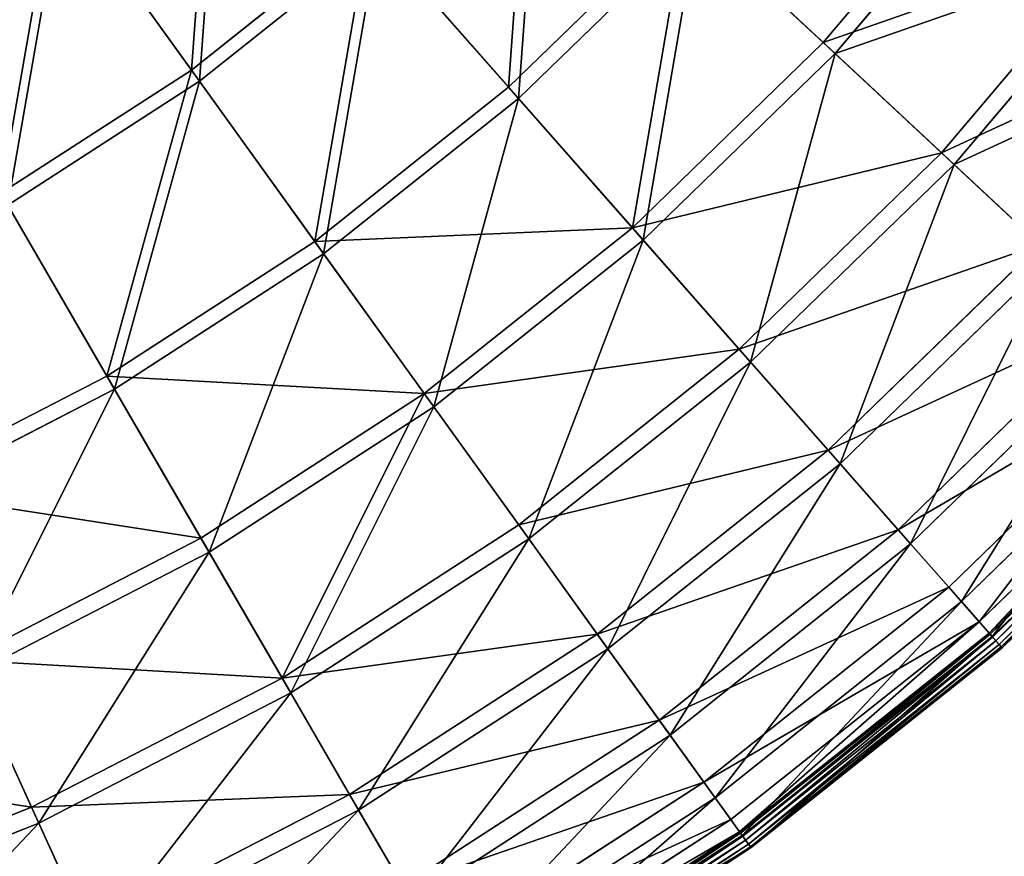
# Model space of a CAD drawing. Extents: x 0 to 923, y 0 to 335.
# Tile 16 of 164: x 228 to 278, y 31 to 74. Entities that reach past the tile are written whole.
import ezdxf

# ---------------------------------------------------------------- set-up
doc = ezdxf.new("R2010")
doc.units = 0
doc.layers.get('0').update_dxf_attribs({"color": 13, "linetype": 'CONTINUOUS'})

# ---------------------------------------------------------------- blocks, each defined once
blk = doc.blocks.new('GROUP_4')
for p, q in [((268.903, 72.691, 91.112), (277.697, 83.096, 91.112)), ((278.359, 82.59, 91.669), (269.512, 72.122, 91.669)), ((236.55, 71.284, 115.964), (229.577, 80.975, 126.772)), ((229.948, 80.46, 127.547), (236.964, 70.709, 116.673)), ((252.788, 70.402, 104.039), (261.885, 79.239, 104.039)), ((268.903, 72.691, 91.112), (261.885, 79.239, 104.039)), ((262.451, 78.711, 104.675), (253.3, 69.821, 104.675)), ((262.451, 78.711, 104.675), (269.512, 72.122, 91.669)), ((236.55, 71.284, 115.964), (245.638, 78.524, 115.964)), ((252.788, 70.402, 104.039), (245.638, 78.524, 115.964)), ((246.106, 77.993, 116.673), (236.964, 70.709, 116.673)), ((246.106, 77.993, 116.673), (253.3, 69.821, 104.675)), ((274.959, 67.039, 77.308), (284.278, 78.065, 77.308)), ((284.981, 77.529, 77.78), (275.605, 66.436, 77.78)), ((259.131, 63.198, 91.112), (268.903, 72.691, 91.112)), ((274.959, 67.039, 77.308), (268.903, 72.691, 91.112)), ((269.512, 72.122, 91.669), (259.681, 62.572, 91.669)), ((269.512, 72.122, 91.669), (275.605, 66.436, 77.78)), ((226.796, 64.969, 115.964), (236.55, 71.284, 115.964)), ((242.87, 62.5, 104.039), (236.55, 71.284, 115.964)), ((236.964, 70.709, 116.673), (227.151, 64.356, 116.673)), ((236.964, 70.709, 116.673), (243.322, 61.871, 104.675)), ((242.87, 62.5, 104.039), (252.788, 70.402, 104.039)), ((259.131, 63.198, 91.112), (252.788, 70.402, 104.039)), ((253.3, 69.821, 104.675), (243.322, 61.871, 104.675)), ((253.3, 69.821, 104.675), (259.681, 62.572, 91.669)), ((264.604, 56.98, 77.308), (274.959, 67.039, 77.308)), ((279.996, 62.339, 62.759), (274.959, 67.039, 77.308)), ((275.605, 66.436, 77.78), (265.188, 56.316, 77.78)), ((275.605, 66.436, 77.78), (280.673, 61.708, 63.143)), ((232.224, 55.608, 104.039), (226.796, 64.969, 115.964)), ((232.613, 54.938, 104.675), (227.151, 64.356, 116.673)), ((248.475, 54.708, 91.112), (259.131, 63.198, 91.112)), ((264.604, 56.98, 77.308), (259.131, 63.198, 91.112)), ((259.681, 62.572, 91.669), (248.962, 54.032, 91.669)), ((259.681, 62.572, 91.669), (265.188, 56.316, 77.78)), ((232.224, 55.608, 104.039), (242.87, 62.5, 104.039)), ((248.475, 54.708, 91.112), (242.87, 62.5, 104.039)), ((269.157, 51.809, 62.759), (279.996, 62.339, 62.759)), ((243.322, 61.871, 104.675), (232.613, 54.938, 104.675)), ((243.322, 61.871, 104.675), (248.962, 54.032, 91.669)), ((280.673, 61.708, 63.143), (269.768, 51.114, 63.143)), ((272.743, 47.734, 47.606), (283.965, 58.636, 47.606)), ((284.667, 57.982, 47.897), (273.377, 47.014, 47.897)), ((253.313, 47.984, 77.308), (264.604, 56.98, 77.308)), ((269.157, 51.809, 62.759), (264.604, 56.98, 77.308)), ((265.188, 56.316, 77.78), (253.829, 47.266, 77.78)), ((265.188, 56.316, 77.78), (269.768, 51.114, 63.143)), ((220.955, 49.792, 104.039), (232.224, 55.608, 104.039)), ((237.039, 47.304, 91.112), (232.224, 55.608, 104.039)), ((275.33, 44.795, 31.994), (286.828, 55.965, 31.994)), ((287.547, 55.294, 32.19), (275.98, 44.058, 32.19)), ((232.613, 54.938, 104.675), (221.275, 49.087, 104.675)), ((237.457, 46.583, 91.669), (232.613, 54.938, 104.675)), ((237.039, 47.304, 91.112), (248.475, 54.708, 91.112)), ((253.313, 47.984, 77.308), (248.475, 54.708, 91.112)), ((248.962, 54.032, 91.669), (237.457, 46.583, 91.669)), ((248.962, 54.032, 91.669), (253.829, 47.266, 77.78)), ((276.893, 43.021, 16.074), (288.557, 54.352, 16.074)), ((277.4, 42.444, 0.45), (289.119, 53.828, 0.45)), ((289.176, 53.774, 0.204), (277.453, 42.385, 0.204)), ((289.286, 53.671, 16.173), (277.552, 42.272, 16.173)), ((289.317, 53.643, 0.03), (277.58, 42.24, 0.03)), ((277.747, 42.05, -0.025), (289.502, 53.47, -0.025)), ((277.91, 41.865, 0.055), (289.682, 53.302, 0.055)), ((278.025, 41.734, 0.246), (289.81, 53.183, 0.246)), ((278.061, 41.693, 0.499), (289.85, 53.145, 0.499)), ((257.337, 42.391, 62.759), (269.157, 51.809, 62.759)), ((272.743, 47.734, 47.606), (269.157, 51.809, 62.759)), ((269.768, 51.114, 63.143), (257.877, 41.64, 63.143)), ((269.768, 51.114, 63.143), (273.377, 47.014, 47.897)), ((241.195, 40.138, 77.308), (253.313, 47.984, 77.308)), ((257.337, 42.391, 62.759), (253.313, 47.984, 77.308)), ((260.507, 37.985, 47.606), (272.743, 47.734, 47.606)), ((275.33, 44.795, 31.994), (272.743, 47.734, 47.606)), ((224.933, 41.056, 91.112), (237.039, 47.304, 91.112)), ((241.195, 40.138, 77.308), (237.039, 47.304, 91.112)), ((253.829, 47.266, 77.78), (241.638, 39.373, 77.78)), ((253.829, 47.266, 77.78), (257.877, 41.64, 63.143)), ((273.377, 47.014, 47.897), (261.067, 37.206, 47.897)), ((273.377, 47.014, 47.897), (275.98, 44.058, 32.19)), ((237.457, 46.583, 91.669), (225.278, 40.298, 91.669)), ((241.638, 39.373, 77.78), (237.457, 46.583, 91.669)), ((262.793, 34.807, 31.994), (275.33, 44.795, 31.994)), ((276.893, 43.021, 16.074), (275.33, 44.795, 31.994)), ((275.98, 44.058, 32.19), (263.367, 34.009, 32.19)), ((275.98, 44.058, 32.19), (277.552, 42.272, 16.173)), ((264.174, 32.888, 16.074), (276.893, 43.021, 16.074)), ((277.4, 42.444, 0.45), (276.893, 43.021, 16.074)), ((244.651, 34.178, 62.759), (257.337, 42.391, 62.759)), ((260.507, 37.985, 47.606), (257.337, 42.391, 62.759)), ((264.623, 32.264, 0.45), (277.4, 42.444, 0.45)), ((277.453, 42.385, 0.204), (264.669, 32.199, 0.204)), ((277.4, 42.444, 0.45), (277.453, 42.385, 0.204)), ((277.453, 42.385, 0.204), (277.58, 42.24, 0.03)), ((277.552, 42.272, 16.173), (264.757, 32.078, 16.173)), ((277.58, 42.24, 0.03), (264.781, 32.044, 0.03)), ((264.929, 31.838, -0.025), (277.747, 42.05, -0.025)), ((265.073, 31.638, 0.055), (277.91, 41.865, 0.055)), ((277.552, 42.272, 16.173), (278.061, 41.693, 0.499)), ((277.58, 42.24, 0.03), (277.747, 42.05, -0.025)), ((277.91, 41.865, 0.055), (277.747, 42.05, -0.025)), ((278.025, 41.734, 0.246), (277.91, 41.865, 0.055)), ((257.877, 41.64, 63.143), (245.115, 33.377, 63.143)), ((257.877, 41.64, 63.143), (261.067, 37.206, 47.897)), ((265.175, 31.496, 0.246), (278.025, 41.734, 0.246)), ((265.207, 31.452, 0.499), (278.061, 41.693, 0.499)), ((278.061, 41.693, 0.499), (278.025, 41.734, 0.246)), ((228.366, 33.517, 77.308), (224.933, 41.056, 91.112)), ((228.732, 32.713, 77.78), (225.278, 40.298, 91.669)), ((228.366, 33.517, 77.308), (241.195, 40.138, 77.308)), ((244.651, 34.178, 62.759), (241.195, 40.138, 77.308)), ((241.638, 39.373, 77.78), (228.732, 32.713, 77.78)), ((245.115, 33.377, 63.143), (241.638, 39.373, 77.78)), ((247.374, 29.482, 47.606), (260.507, 37.985, 47.606)), ((262.793, 34.807, 31.994), (260.507, 37.985, 47.606)), ((261.067, 37.206, 47.897), (247.855, 28.652, 47.897)), ((261.067, 37.206, 47.897), (263.367, 34.009, 32.19)), ((249.338, 26.095, 31.994), (262.793, 34.807, 31.994)), ((264.174, 32.888, 16.074), (262.793, 34.807, 31.994)), ((231.221, 27.248, 62.759), (244.651, 34.178, 62.759)), ((247.374, 29.482, 47.606), (244.651, 34.178, 62.759)), ((263.367, 34.009, 32.19), (249.831, 25.245, 32.19)), ((263.367, 34.009, 32.19), (264.757, 32.078, 16.173)), ((214.949, 28.186, 77.308), (228.366, 33.517, 77.308)), ((231.221, 27.248, 62.759), (228.366, 33.517, 77.308)), ((245.115, 33.377, 63.143), (231.604, 26.405, 63.143)), ((247.855, 28.652, 47.897), (245.115, 33.377, 63.143)), ((250.524, 24.05, 16.074), (264.174, 32.888, 16.074)), ((264.623, 32.264, 0.45), (264.174, 32.888, 16.074)), ((228.732, 32.713, 77.78), (215.235, 27.35, 77.78)), ((231.604, 26.405, 63.143), (228.732, 32.713, 77.78)), ((250.909, 23.385, 0.45), (264.623, 32.264, 0.45)), ((264.669, 32.199, 0.204), (250.949, 23.316, 0.204)), ((264.757, 32.078, 16.173), (251.024, 23.187, 16.173)), ((264.781, 32.044, 0.03), (251.045, 23.15, 0.03)), ((251.172, 22.931, -0.025), (264.929, 31.838, -0.025)), ((264.623, 32.264, 0.45), (264.669, 32.199, 0.204)), ((264.669, 32.199, 0.204), (264.781, 32.044, 0.03)), ((264.757, 32.078, 16.173), (265.207, 31.452, 0.499)), ((264.781, 32.044, 0.03), (264.929, 31.838, -0.025)), ((265.073, 31.638, 0.055), (264.929, 31.838, -0.025)), ((251.296, 22.718, 0.055), (265.073, 31.638, 0.055)), ((251.383, 22.567, 0.246), (265.175, 31.496, 0.246)), ((251.411, 22.52, 0.499), (265.207, 31.452, 0.499)), ((265.175, 31.496, 0.246), (265.073, 31.638, 0.055)), ((265.207, 31.452, 0.499), (265.175, 31.496, 0.246))]:
    blk.add_line(p, q)
mesh = blk.add_polyface()
corners = [(261.885, 79.239, 104.039), (277.697, 83.096, 91.112), (268.903, 72.691, 91.112), (270.071, 88.925, 104.039)]
mesh.append_faces([[corners[k] for k in face] for face in [(0, 1, 2), (1, 0, 3)]], dxfattribs={"vtx0": -1})
mesh = blk.add_polyface()
corners = [(278.359, 82.59, 91.669), (262.451, 78.711, 104.675), (269.512, 72.122, 91.669), (270.686, 88.454, 104.675)]
mesh.append_faces([[corners[k] for k in face] for face in [(0, 1, 2), (1, 0, 3)]], dxfattribs={"vtx0": -1})
mesh = blk.add_polyface()
corners = [(237.749, 87.486, 126.772), (236.55, 71.284, 115.964), (229.577, 80.975, 126.772), (245.638, 78.524, 115.964)]
mesh.append_faces([[corners[k] for k in face] for face in [(0, 1, 2), (1, 0, 3)]], dxfattribs={"vtx0": -1})
mesh = blk.add_polyface()
corners = [(236.964, 70.709, 116.673), (238.169, 87.009, 127.547), (229.948, 80.46, 127.547), (246.106, 77.993, 116.673)]
mesh.append_faces([[corners[k] for k in face] for face in [(0, 1, 2), (1, 0, 3)]], dxfattribs={"vtx0": -1})
mesh = blk.add_polyface()
corners = [(253.973, 86.621, 115.964), (252.788, 70.402, 104.039), (245.638, 78.524, 115.964), (261.885, 79.239, 104.039)]
mesh.append_faces([[corners[k] for k in face] for face in [(0, 1, 2), (1, 0, 3)]], dxfattribs={"vtx0": -1})
mesh = blk.add_polyface()
corners = [(253.3, 69.821, 104.675), (254.49, 86.138, 116.673), (246.106, 77.993, 116.673), (262.451, 78.711, 104.675)]
mesh.append_faces([[corners[k] for k in face] for face in [(0, 1, 2), (1, 0, 3)]], dxfattribs={"vtx0": -1})
mesh = blk.add_polyface()
corners = [(268.903, 72.691, 91.112), (284.278, 78.065, 77.308), (274.959, 67.039, 77.308), (277.697, 83.096, 91.112)]
mesh.append_faces([[corners[k] for k in face] for face in [(0, 1, 2), (1, 0, 3)]], dxfattribs={"vtx0": -1})
mesh = blk.add_polyface()
corners = [(284.981, 77.529, 77.78), (269.512, 72.122, 91.669), (275.605, 66.436, 77.78), (278.359, 82.59, 91.669)]
mesh.append_faces([[corners[k] for k in face] for face in [(0, 1, 2), (1, 0, 3)]], dxfattribs={"vtx0": -1})
mesh = blk.add_polyface()
corners = [(229.577, 80.975, 126.772), (226.796, 64.969, 115.964), (220.807, 75.297, 126.772), (236.55, 71.284, 115.964)]
mesh.append_faces([[corners[k] for k in face] for face in [(0, 1, 2), (1, 0, 3)]], dxfattribs={"vtx0": -1})
mesh = blk.add_polyface()
corners = [(227.151, 64.356, 116.673), (229.948, 80.46, 127.547), (221.126, 74.748, 127.547), (236.964, 70.709, 116.673)]
mesh.append_faces([[corners[k] for k in face] for face in [(0, 1, 2), (1, 0, 3)]], dxfattribs={"vtx0": -1})
mesh = blk.add_polyface()
corners = [(261.885, 79.239, 104.039), (259.131, 63.198, 91.112), (252.788, 70.402, 104.039), (268.903, 72.691, 91.112)]
mesh.append_faces([[corners[k] for k in face] for face in [(0, 1, 2), (1, 0, 3)]], dxfattribs={"vtx0": -1})
mesh = blk.add_polyface()
corners = [(259.681, 62.572, 91.669), (262.451, 78.711, 104.675), (253.3, 69.821, 104.675), (269.512, 72.122, 91.669)]
mesh.append_faces([[corners[k] for k in face] for face in [(0, 1, 2), (1, 0, 3)]], dxfattribs={"vtx0": -1})
mesh = blk.add_polyface()
corners = [(245.638, 78.524, 115.964), (242.87, 62.5, 104.039), (236.55, 71.284, 115.964), (252.788, 70.402, 104.039)]
mesh.append_faces([[corners[k] for k in face] for face in [(0, 1, 2), (1, 0, 3)]], dxfattribs={"vtx0": -1})
mesh = blk.add_polyface()
corners = [(243.322, 61.871, 104.675), (246.106, 77.993, 116.673), (236.964, 70.709, 116.673), (253.3, 69.821, 104.675)]
mesh.append_faces([[corners[k] for k in face] for face in [(0, 1, 2), (1, 0, 3)]], dxfattribs={"vtx0": -1})
mesh = blk.add_polyface()
corners = [(274.959, 67.039, 77.308), (289.752, 73.881, 62.759), (279.996, 62.339, 62.759), (284.278, 78.065, 77.308)]
mesh.append_faces([[corners[k] for k in face] for face in [(0, 1, 2), (1, 0, 3)]], dxfattribs={"vtx0": -1})
mesh = blk.add_polyface()
corners = [(290.488, 73.319, 63.143), (275.605, 66.436, 77.78), (280.673, 61.708, 63.143), (284.981, 77.529, 77.78)]
mesh.append_faces([[corners[k] for k in face] for face in [(0, 1, 2), (1, 0, 3)]], dxfattribs={"vtx0": -1})
mesh = blk.add_polyface()
corners = [(259.131, 63.198, 91.112), (274.959, 67.039, 77.308), (264.604, 56.98, 77.308), (268.903, 72.691, 91.112)]
mesh.append_faces([[corners[k] for k in face] for face in [(0, 1, 2), (1, 0, 3)]], dxfattribs={"vtx0": -1})
mesh = blk.add_polyface()
corners = [(269.512, 72.122, 91.669), (265.188, 56.316, 77.78), (275.605, 66.436, 77.78), (259.681, 62.572, 91.669)]
mesh.append_faces([[corners[k] for k in face] for face in [(0, 1, 2), (1, 0, 3)]], dxfattribs={"vtx0": -1})
mesh = blk.add_polyface()
corners = [(236.55, 71.284, 115.964), (232.224, 55.608, 104.039), (226.796, 64.969, 115.964), (242.87, 62.5, 104.039)]
mesh.append_faces([[corners[k] for k in face] for face in [(0, 1, 2), (1, 0, 3)]], dxfattribs={"vtx0": -1})
mesh = blk.add_polyface()
corners = [(232.613, 54.938, 104.675), (236.964, 70.709, 116.673), (227.151, 64.356, 116.673), (243.322, 61.871, 104.675)]
mesh.append_faces([[corners[k] for k in face] for face in [(0, 1, 2), (1, 0, 3)]], dxfattribs={"vtx0": -1})
mesh = blk.add_polyface()
corners = [(242.87, 62.5, 104.039), (259.131, 63.198, 91.112), (248.475, 54.708, 91.112), (252.788, 70.402, 104.039)]
mesh.append_faces([[corners[k] for k in face] for face in [(0, 1, 2), (1, 0, 3)]], dxfattribs={"vtx0": -1})
mesh = blk.add_polyface()
corners = [(253.3, 69.821, 104.675), (248.962, 54.032, 91.669), (259.681, 62.572, 91.669), (243.322, 61.871, 104.675)]
mesh.append_faces([[corners[k] for k in face] for face in [(0, 1, 2), (1, 0, 3)]], dxfattribs={"vtx0": -1})
mesh = blk.add_polyface()
corners = [(264.604, 56.98, 77.308), (279.996, 62.339, 62.759), (269.157, 51.809, 62.759), (274.959, 67.039, 77.308)]
mesh.append_faces([[corners[k] for k in face] for face in [(0, 1, 2), (1, 0, 3)]], dxfattribs={"vtx0": -1})
mesh = blk.add_polyface()
corners = [(275.605, 66.436, 77.78), (269.768, 51.114, 63.143), (280.673, 61.708, 63.143), (265.188, 56.316, 77.78)]
mesh.append_faces([[corners[k] for k in face] for face in [(0, 1, 2), (1, 0, 3)]], dxfattribs={"vtx0": -1})
mesh = blk.add_polyface()
corners = [(226.796, 64.969, 115.964), (220.955, 49.792, 104.039), (216.47, 59.64, 115.964), (232.224, 55.608, 104.039)]
mesh.append_faces([[corners[k] for k in face] for face in [(0, 1, 2), (1, 0, 3)]], dxfattribs={"vtx0": -1})
mesh = blk.add_polyface()
corners = [(221.275, 49.087, 104.675), (227.151, 64.356, 116.673), (216.764, 58.996, 116.673), (232.613, 54.938, 104.675)]
mesh.append_faces([[corners[k] for k in face] for face in [(0, 1, 2), (1, 0, 3)]], dxfattribs={"vtx0": -1})
mesh = blk.add_polyface()
corners = [(248.475, 54.708, 91.112), (264.604, 56.98, 77.308), (253.313, 47.984, 77.308), (259.131, 63.198, 91.112)]
mesh.append_faces([[corners[k] for k in face] for face in [(0, 1, 2), (1, 0, 3)]], dxfattribs={"vtx0": -1})
mesh = blk.add_polyface()
corners = [(259.681, 62.572, 91.669), (253.829, 47.266, 77.78), (265.188, 56.316, 77.78), (248.962, 54.032, 91.669)]
mesh.append_faces([[corners[k] for k in face] for face in [(0, 1, 2), (1, 0, 3)]], dxfattribs={"vtx0": -1})
mesh = blk.add_polyface()
corners = [(232.224, 55.608, 104.039), (248.475, 54.708, 91.112), (237.039, 47.304, 91.112), (242.87, 62.5, 104.039)]
mesh.append_faces([[corners[k] for k in face] for face in [(0, 1, 2), (1, 0, 3)]], dxfattribs={"vtx0": -1})
mesh = blk.add_polyface()
corners = [(269.157, 51.809, 62.759), (283.965, 58.636, 47.606), (272.743, 47.734, 47.606), (279.996, 62.339, 62.759)]
mesh.append_faces([[corners[k] for k in face] for face in [(0, 1, 2), (1, 0, 3)]], dxfattribs={"vtx0": -1})
mesh = blk.add_polyface()
corners = [(243.322, 61.871, 104.675), (237.457, 46.583, 91.669), (248.962, 54.032, 91.669), (232.613, 54.938, 104.675)]
mesh.append_faces([[corners[k] for k in face] for face in [(0, 1, 2), (1, 0, 3)]], dxfattribs={"vtx0": -1})
mesh = blk.add_polyface()
corners = [(280.673, 61.708, 63.143), (273.377, 47.014, 47.897), (284.667, 57.982, 47.897), (269.768, 51.114, 63.143)]
mesh.append_faces([[corners[k] for k in face] for face in [(0, 1, 2), (1, 0, 3)]], dxfattribs={"vtx0": -1})
mesh = blk.add_polyface()
corners = [(272.743, 47.734, 47.606), (286.828, 55.965, 31.994), (275.33, 44.795, 31.994), (283.965, 58.636, 47.606)]
mesh.append_faces([[corners[k] for k in face] for face in [(0, 1, 2), (1, 0, 3)]], dxfattribs={"vtx0": -1})
mesh = blk.add_polyface()
corners = [(284.667, 57.982, 47.897), (275.98, 44.058, 32.19), (287.547, 55.294, 32.19), (273.377, 47.014, 47.897)]
mesh.append_faces([[corners[k] for k in face] for face in [(0, 1, 2), (1, 0, 3)]], dxfattribs={"vtx0": -1})
mesh = blk.add_polyface()
corners = [(253.313, 47.984, 77.308), (269.157, 51.809, 62.759), (257.337, 42.391, 62.759), (264.604, 56.98, 77.308)]
mesh.append_faces([[corners[k] for k in face] for face in [(0, 1, 2), (1, 0, 3)]], dxfattribs={"vtx0": -1})
mesh = blk.add_polyface()
corners = [(265.188, 56.316, 77.78), (257.877, 41.64, 63.143), (269.768, 51.114, 63.143), (253.829, 47.266, 77.78)]
mesh.append_faces([[corners[k] for k in face] for face in [(0, 1, 2), (1, 0, 3)]], dxfattribs={"vtx0": -1})
mesh = blk.add_polyface()
corners = [(220.955, 49.792, 104.039), (237.039, 47.304, 91.112), (224.933, 41.056, 91.112), (232.224, 55.608, 104.039)]
mesh.append_faces([[corners[k] for k in face] for face in [(0, 1, 2), (1, 0, 3)]], dxfattribs={"vtx0": -1})
mesh = blk.add_polyface()
corners = [(276.893, 43.021, 16.074), (286.828, 55.965, 31.994), (288.557, 54.352, 16.074), (275.33, 44.795, 31.994)]
mesh.append_faces([[corners[k] for k in face] for face in [(0, 1, 2), (1, 0, 3)]], dxfattribs={"vtx0": -1})
mesh = blk.add_polyface()
corners = [(287.547, 55.294, 32.19), (277.552, 42.272, 16.173), (289.286, 53.671, 16.173), (275.98, 44.058, 32.19)]
mesh.append_faces([[corners[k] for k in face] for face in [(0, 1, 2), (1, 0, 3)]], dxfattribs={"vtx0": -1})
mesh = blk.add_polyface()
corners = [(232.613, 54.938, 104.675), (225.278, 40.298, 91.669), (237.457, 46.583, 91.669), (221.275, 49.087, 104.675)]
mesh.append_faces([[corners[k] for k in face] for face in [(0, 1, 2), (1, 0, 3)]], dxfattribs={"vtx0": -1})
mesh = blk.add_polyface()
corners = [(241.195, 40.138, 77.308), (248.475, 54.708, 91.112), (253.313, 47.984, 77.308), (237.039, 47.304, 91.112)]
mesh.append_faces([[corners[k] for k in face] for face in [(0, 1, 2), (1, 0, 3)]], dxfattribs={"vtx0": -1})
mesh = blk.add_polyface()
corners = [(248.962, 54.032, 91.669), (241.638, 39.373, 77.78), (253.829, 47.266, 77.78), (237.457, 46.583, 91.669)]
mesh.append_faces([[corners[k] for k in face] for face in [(0, 1, 2), (1, 0, 3)]], dxfattribs={"vtx0": -1})
mesh = blk.add_polyface()
corners = [(277.4, 42.444, 0.45), (288.557, 54.352, 16.074), (289.119, 53.828, 0.45), (276.893, 43.021, 16.074)]
mesh.append_faces([[corners[k] for k in face] for face in [(0, 1, 2), (1, 0, 3)]], dxfattribs={"vtx0": -1})
mesh = blk.add_polyface()
corners = [(277.453, 42.385, 0.204), (289.119, 53.828, 0.45), (289.176, 53.774, 0.204), (277.4, 42.444, 0.45)]
mesh.append_faces([[corners[k] for k in face] for face in [(0, 1, 2), (1, 0, 3)]], dxfattribs={"vtx0": -1})
mesh = blk.add_polyface()
corners = [(289.176, 53.774, 0.204), (277.58, 42.24, 0.03), (277.453, 42.385, 0.204), (289.317, 53.643, 0.03)]
mesh.append_faces([[corners[k] for k in face] for face in [(0, 1, 2), (1, 0, 3)]], dxfattribs={"vtx0": -1})
mesh = blk.add_polyface()
corners = [(289.286, 53.671, 16.173), (278.061, 41.693, 0.499), (289.85, 53.145, 0.499), (277.552, 42.272, 16.173)]
mesh.append_faces([[corners[k] for k in face] for face in [(0, 1, 2), (1, 0, 3)]], dxfattribs={"vtx0": -1})
mesh = blk.add_polyface()
corners = [(289.317, 53.643, 0.03), (277.747, 42.05, -0.025), (277.58, 42.24, 0.03), (289.502, 53.47, -0.025)]
mesh.append_faces([[corners[k] for k in face] for face in [(0, 1, 2), (1, 0, 3)]], dxfattribs={"vtx0": -1})
mesh = blk.add_polyface()
corners = [(289.502, 53.47, -0.025), (277.91, 41.865, 0.055), (277.747, 42.05, -0.025), (289.682, 53.302, 0.055)]
mesh.append_faces([[corners[k] for k in face] for face in [(0, 1, 2), (1, 0, 3)]], dxfattribs={"vtx0": -1})
mesh = blk.add_polyface()
corners = [(289.682, 53.302, 0.055), (278.025, 41.734, 0.246), (277.91, 41.865, 0.055), (289.81, 53.183, 0.246)]
mesh.append_faces([[corners[k] for k in face] for face in [(0, 1, 2), (1, 0, 3)]], dxfattribs={"vtx0": -1})
mesh = blk.add_polyface()
corners = [(289.81, 53.183, 0.246), (278.061, 41.693, 0.499), (278.025, 41.734, 0.246), (289.85, 53.145, 0.499)]
mesh.append_faces([[corners[k] for k in face] for face in [(0, 1, 2), (1, 0, 3)]], dxfattribs={"vtx0": -1})
mesh = blk.add_polyface()
corners = [(257.337, 42.391, 62.759), (272.743, 47.734, 47.606), (260.507, 37.985, 47.606), (269.157, 51.809, 62.759)]
mesh.append_faces([[corners[k] for k in face] for face in [(0, 1, 2), (1, 0, 3)]], dxfattribs={"vtx0": -1})
mesh = blk.add_polyface()
corners = [(269.768, 51.114, 63.143), (261.067, 37.206, 47.897), (273.377, 47.014, 47.897), (257.877, 41.64, 63.143)]
mesh.append_faces([[corners[k] for k in face] for face in [(0, 1, 2), (1, 0, 3)]], dxfattribs={"vtx0": -1})
mesh = blk.add_polyface()
corners = [(241.195, 40.138, 77.308), (257.337, 42.391, 62.759), (244.651, 34.178, 62.759), (253.313, 47.984, 77.308)]
mesh.append_faces([[corners[k] for k in face] for face in [(0, 1, 2), (1, 0, 3)]], dxfattribs={"vtx0": -1})
mesh = blk.add_polyface()
corners = [(260.507, 37.985, 47.606), (275.33, 44.795, 31.994), (262.793, 34.807, 31.994), (272.743, 47.734, 47.606)]
mesh.append_faces([[corners[k] for k in face] for face in [(0, 1, 2), (1, 0, 3)]], dxfattribs={"vtx0": -1})
mesh = blk.add_polyface()
corners = [(224.933, 41.056, 91.112), (241.195, 40.138, 77.308), (228.366, 33.517, 77.308), (237.039, 47.304, 91.112)]
mesh.append_faces([[corners[k] for k in face] for face in [(0, 1, 2), (1, 0, 3)]], dxfattribs={"vtx0": -1})
mesh = blk.add_polyface()
corners = [(253.829, 47.266, 77.78), (245.115, 33.377, 63.143), (257.877, 41.64, 63.143), (241.638, 39.373, 77.78)]
mesh.append_faces([[corners[k] for k in face] for face in [(0, 1, 2), (1, 0, 3)]], dxfattribs={"vtx0": -1})
mesh = blk.add_polyface()
corners = [(273.377, 47.014, 47.897), (263.367, 34.009, 32.19), (275.98, 44.058, 32.19), (261.067, 37.206, 47.897)]
mesh.append_faces([[corners[k] for k in face] for face in [(0, 1, 2), (1, 0, 3)]], dxfattribs={"vtx0": -1})
mesh = blk.add_polyface()
corners = [(237.457, 46.583, 91.669), (228.732, 32.713, 77.78), (241.638, 39.373, 77.78), (225.278, 40.298, 91.669)]
mesh.append_faces([[corners[k] for k in face] for face in [(0, 1, 2), (1, 0, 3)]], dxfattribs={"vtx0": -1})
mesh = blk.add_polyface()
corners = [(262.793, 34.807, 31.994), (276.893, 43.021, 16.074), (264.174, 32.888, 16.074), (275.33, 44.795, 31.994)]
mesh.append_faces([[corners[k] for k in face] for face in [(0, 1, 2), (1, 0, 3)]], dxfattribs={"vtx0": -1})
mesh = blk.add_polyface()
corners = [(275.98, 44.058, 32.19), (264.757, 32.078, 16.173), (277.552, 42.272, 16.173), (263.367, 34.009, 32.19)]
mesh.append_faces([[corners[k] for k in face] for face in [(0, 1, 2), (1, 0, 3)]], dxfattribs={"vtx0": -1})
mesh = blk.add_polyface()
corners = [(264.623, 32.264, 0.45), (276.893, 43.021, 16.074), (277.4, 42.444, 0.45), (264.174, 32.888, 16.074)]
mesh.append_faces([[corners[k] for k in face] for face in [(0, 1, 2), (1, 0, 3)]], dxfattribs={"vtx0": -1})
mesh = blk.add_polyface()
corners = [(244.651, 34.178, 62.759), (260.507, 37.985, 47.606), (247.374, 29.482, 47.606), (257.337, 42.391, 62.759)]
mesh.append_faces([[corners[k] for k in face] for face in [(0, 1, 2), (1, 0, 3)]], dxfattribs={"vtx0": -1})
mesh = blk.add_polyface()
corners = [(264.669, 32.199, 0.204), (277.4, 42.444, 0.45), (277.453, 42.385, 0.204), (264.623, 32.264, 0.45)]
mesh.append_faces([[corners[k] for k in face] for face in [(0, 1, 2), (1, 0, 3)]], dxfattribs={"vtx0": -1})
mesh = blk.add_polyface()
corners = [(277.453, 42.385, 0.204), (264.781, 32.044, 0.03), (264.669, 32.199, 0.204), (277.58, 42.24, 0.03)]
mesh.append_faces([[corners[k] for k in face] for face in [(0, 1, 2), (1, 0, 3)]], dxfattribs={"vtx0": -1})
mesh = blk.add_polyface()
corners = [(277.552, 42.272, 16.173), (265.207, 31.452, 0.499), (278.061, 41.693, 0.499), (264.757, 32.078, 16.173)]
mesh.append_faces([[corners[k] for k in face] for face in [(0, 1, 2), (1, 0, 3)]], dxfattribs={"vtx0": -1})
mesh = blk.add_polyface()
corners = [(277.58, 42.24, 0.03), (264.929, 31.838, -0.025), (264.781, 32.044, 0.03), (277.747, 42.05, -0.025)]
mesh.append_faces([[corners[k] for k in face] for face in [(0, 1, 2), (1, 0, 3)]], dxfattribs={"vtx0": -1})
mesh = blk.add_polyface()
corners = [(277.747, 42.05, -0.025), (265.073, 31.638, 0.055), (264.929, 31.838, -0.025), (277.91, 41.865, 0.055)]
mesh.append_faces([[corners[k] for k in face] for face in [(0, 1, 2), (1, 0, 3)]], dxfattribs={"vtx0": -1})
mesh = blk.add_polyface()
corners = [(277.91, 41.865, 0.055), (265.175, 31.496, 0.246), (265.073, 31.638, 0.055), (278.025, 41.734, 0.246)]
mesh.append_faces([[corners[k] for k in face] for face in [(0, 1, 2), (1, 0, 3)]], dxfattribs={"vtx0": -1})
mesh = blk.add_polyface()
corners = [(257.877, 41.64, 63.143), (247.855, 28.652, 47.897), (261.067, 37.206, 47.897), (245.115, 33.377, 63.143)]
mesh.append_faces([[corners[k] for k in face] for face in [(0, 1, 2), (1, 0, 3)]], dxfattribs={"vtx0": -1})
mesh = blk.add_polyface()
corners = [(278.025, 41.734, 0.246), (265.207, 31.452, 0.499), (265.175, 31.496, 0.246), (278.061, 41.693, 0.499)]
mesh.append_faces([[corners[k] for k in face] for face in [(0, 1, 2), (1, 0, 3)]], dxfattribs={"vtx0": -1})
mesh = blk.add_polyface()
corners = [(212.272, 36.025, 91.112), (228.366, 33.517, 77.308), (214.949, 28.186, 77.308), (224.933, 41.056, 91.112)]
mesh.append_faces([[corners[k] for k in face] for face in [(0, 1, 2), (1, 0, 3)]], dxfattribs={"vtx0": -1})
mesh = blk.add_polyface()
corners = [(225.278, 40.298, 91.669), (215.235, 27.35, 77.78), (228.732, 32.713, 77.78), (212.541, 35.237, 91.669)]
mesh.append_faces([[corners[k] for k in face] for face in [(0, 1, 2), (1, 0, 3)]], dxfattribs={"vtx0": -1})
mesh = blk.add_polyface()
corners = [(228.366, 33.517, 77.308), (244.651, 34.178, 62.759), (231.221, 27.248, 62.759), (241.195, 40.138, 77.308)]
mesh.append_faces([[corners[k] for k in face] for face in [(0, 1, 2), (1, 0, 3)]], dxfattribs={"vtx0": -1})
mesh = blk.add_polyface()
corners = [(241.638, 39.373, 77.78), (231.604, 26.405, 63.143), (245.115, 33.377, 63.143), (228.732, 32.713, 77.78)]
mesh.append_faces([[corners[k] for k in face] for face in [(0, 1, 2), (1, 0, 3)]], dxfattribs={"vtx0": -1})
mesh = blk.add_polyface()
corners = [(247.374, 29.482, 47.606), (262.793, 34.807, 31.994), (249.338, 26.095, 31.994), (260.507, 37.985, 47.606)]
mesh.append_faces([[corners[k] for k in face] for face in [(0, 1, 2), (1, 0, 3)]], dxfattribs={"vtx0": -1})
mesh = blk.add_polyface()
corners = [(261.067, 37.206, 47.897), (249.831, 25.245, 32.19), (263.367, 34.009, 32.19), (247.855, 28.652, 47.897)]
mesh.append_faces([[corners[k] for k in face] for face in [(0, 1, 2), (1, 0, 3)]], dxfattribs={"vtx0": -1})
mesh = blk.add_polyface()
corners = [(249.338, 26.095, 31.994), (264.174, 32.888, 16.074), (250.524, 24.05, 16.074), (262.793, 34.807, 31.994)]
mesh.append_faces([[corners[k] for k in face] for face in [(0, 1, 2), (1, 0, 3)]], dxfattribs={"vtx0": -1})
mesh = blk.add_polyface()
corners = [(231.221, 27.248, 62.759), (247.374, 29.482, 47.606), (233.47, 22.307, 47.606), (244.651, 34.178, 62.759)]
mesh.append_faces([[corners[k] for k in face] for face in [(0, 1, 2), (1, 0, 3)]], dxfattribs={"vtx0": -1})
mesh = blk.add_polyface()
corners = [(263.367, 34.009, 32.19), (251.024, 23.187, 16.173), (264.757, 32.078, 16.173), (249.831, 25.245, 32.19)]
mesh.append_faces([[corners[k] for k in face] for face in [(0, 1, 2), (1, 0, 3)]], dxfattribs={"vtx0": -1})
mesh = blk.add_polyface()
corners = [(214.949, 28.186, 77.308), (231.221, 27.248, 62.759), (217.176, 21.667, 62.759), (228.366, 33.517, 77.308)]
mesh.append_faces([[corners[k] for k in face] for face in [(0, 1, 2), (1, 0, 3)]], dxfattribs={"vtx0": -1})
mesh = blk.add_polyface()
corners = [(245.115, 33.377, 63.143), (233.868, 21.434, 47.897), (247.855, 28.652, 47.897), (231.604, 26.405, 63.143)]
mesh.append_faces([[corners[k] for k in face] for face in [(0, 1, 2), (1, 0, 3)]], dxfattribs={"vtx0": -1})
mesh = blk.add_polyface()
corners = [(250.524, 24.05, 16.074), (264.623, 32.264, 0.45), (250.909, 23.385, 0.45), (264.174, 32.888, 16.074)]
mesh.append_faces([[corners[k] for k in face] for face in [(0, 1, 2), (1, 0, 3)]], dxfattribs={"vtx0": -1})
mesh = blk.add_polyface()
corners = [(228.732, 32.713, 77.78), (217.475, 20.791, 63.143), (231.604, 26.405, 63.143), (215.235, 27.35, 77.78)]
mesh.append_faces([[corners[k] for k in face] for face in [(0, 1, 2), (1, 0, 3)]], dxfattribs={"vtx0": -1})
mesh = blk.add_polyface()
corners = [(250.909, 23.385, 0.45), (264.669, 32.199, 0.204), (250.949, 23.316, 0.204), (264.623, 32.264, 0.45)]
mesh.append_faces([[corners[k] for k in face] for face in [(0, 1, 2), (1, 0, 3)]], dxfattribs={"vtx0": -1})
mesh = blk.add_polyface()
corners = [(264.669, 32.199, 0.204), (251.045, 23.15, 0.03), (250.949, 23.316, 0.204), (264.781, 32.044, 0.03)]
mesh.append_faces([[corners[k] for k in face] for face in [(0, 1, 2), (1, 0, 3)]], dxfattribs={"vtx0": -1})
mesh = blk.add_polyface()
corners = [(265.207, 31.452, 0.499), (251.024, 23.187, 16.173), (251.411, 22.52, 0.499), (264.757, 32.078, 16.173)]
mesh.append_faces([[corners[k] for k in face] for face in [(0, 1, 2), (1, 0, 3)]], dxfattribs={"vtx0": -1})
mesh = blk.add_polyface()
corners = [(264.781, 32.044, 0.03), (251.172, 22.931, -0.025), (251.045, 23.15, 0.03), (264.929, 31.838, -0.025)]
mesh.append_faces([[corners[k] for k in face] for face in [(0, 1, 2), (1, 0, 3)]], dxfattribs={"vtx0": -1})
mesh = blk.add_polyface()
corners = [(264.929, 31.838, -0.025), (251.296, 22.718, 0.055), (251.172, 22.931, -0.025), (265.073, 31.638, 0.055)]
mesh.append_faces([[corners[k] for k in face] for face in [(0, 1, 2), (1, 0, 3)]], dxfattribs={"vtx0": -1})
mesh = blk.add_polyface()
corners = [(265.073, 31.638, 0.055), (251.383, 22.567, 0.246), (251.296, 22.718, 0.055), (265.175, 31.496, 0.246)]
mesh.append_faces([[corners[k] for k in face] for face in [(0, 1, 2), (1, 0, 3)]], dxfattribs={"vtx0": -1})
mesh = blk.add_polyface()
corners = [(265.207, 31.452, 0.499), (251.383, 22.567, 0.246), (265.175, 31.496, 0.246), (251.411, 22.52, 0.499)]
mesh.append_faces([[corners[k] for k in face] for face in [(0, 1, 2), (1, 0, 3)]], dxfattribs={"vtx0": -1})
blk = doc.blocks.new('COMPONENT_7')
blk.add_blockref('GROUP_4', (0, 0))
blk = doc.blocks.new('GROUP_7')
blk.add_blockref('COMPONENT_7', (0, 0))

msp = doc.modelspace()

# ---------------------------------------------------------------- block references
msp.add_blockref('GROUP_7', (0, 0))

doc.saveas('drawing.dxf')
